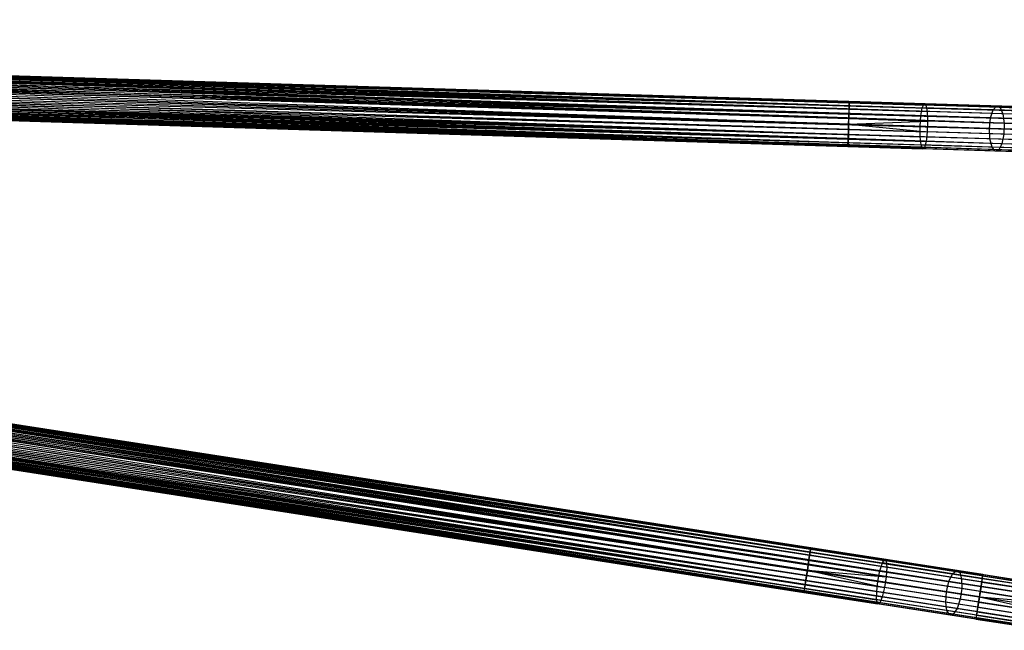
# Model space of a CAD drawing. Extents: x -189 to 189, y -189 to 189.
# Tile 250 of 256: x 124 to 168, y -27 to 0. Entities that reach past the tile are written whole.
import ezdxf

# ---------------------------------------------------------------- set-up
doc = ezdxf.new("R2010")
doc.units = 0
doc.header["$LTSCALE"] = 25.4
doc.layers.get('0').update_dxf_attribs({"linetype": 'CONTINUOUS'})

# ---------------------------------------------------------------- blocks, each defined once
blk = doc.blocks.new('NL2500012474_STL')
at = {"color": 0}
for p, q in [((359.749, -4.245, 177.855), (234.567, -0.388, 177.855)), ((359.749, -4.245, 177.855), (234.567, -0.388, 177.855)), ((234.567, -0.388, 177.145), (359.751, -4.187, 177.379)), ((234.567, -0.388, 177.145), (359.751, -4.187, 177.379)), ((359.751, -4.187, 177.379), (234.568, -0.33, 177.621)), ((359.751, -4.187, 177.379), (234.568, -0.33, 177.379)), ((359.749, -4.245, 177.855), (234.568, -0.33, 177.621)), ((359.749, -4.245, 177.855), (234.568, -0.33, 177.621)), ((359.751, -4.187, 177.379), (234.568, -0.33, 177.621)), ((359.751, -4.187, 177.379), (234.568, -0.33, 177.379)), ((359.727, -4.94, 178.471), (234.552, -0.858, 178.385)), ((359.727, -4.94, 178.471), (234.552, -0.858, 178.385)), ((359.734, -4.715, 176.615), (234.552, -0.858, 176.615)), ((234.552, -0.858, 176.615), (359.745, -4.357, 176.932)), ((234.552, -0.858, 176.615), (359.745, -4.357, 176.932)), ((359.734, -4.715, 176.615), (234.552, -0.858, 176.615)), ((359.727, -4.94, 178.471), (234.558, -0.659, 178.249)), ((359.727, -4.94, 178.471), (234.558, -0.659, 178.249)), ((359.741, -4.516, 178.249), (234.558, -0.659, 178.249)), ((359.741, -4.516, 178.249), (234.558, -0.659, 178.249)), ((234.558, -0.659, 176.751), (359.745, -4.357, 176.932)), ((234.558, -0.659, 176.751), (359.745, -4.357, 176.932)), ((359.741, -4.516, 178.249), (234.563, -0.5, 178.068)), ((359.741, -4.516, 178.249), (234.563, -0.5, 178.068)), ((359.749, -4.245, 177.855), (234.563, -0.5, 178.068)), ((359.749, -4.245, 177.855), (234.563, -0.5, 178.068)), ((234.563, -0.5, 176.932), (359.745, -4.357, 176.932)), ((234.563, -0.5, 176.932), (359.745, -4.357, 176.932)), ((234.563, -0.5, 176.932), (359.751, -4.187, 177.379)), ((234.563, -0.5, 176.932), (359.751, -4.187, 177.379)), ((359.727, -4.94, 178.471), (234.545, -1.083, 178.471)), ((359.727, -4.94, 178.471), (234.545, -1.083, 178.471)), ((234.545, -1.083, 176.529), (359.734, -4.715, 176.615)), ((234.545, -1.083, 176.529), (359.734, -4.715, 176.615)), ((253.749, -1.251, 26.751), (352.052, -4.279, 26.751)), ((253.749, -1.251, 26.751), (352.052, -4.279, 26.751)), ((253.749, -1.251, 28.249), (352.046, -4.478, 28.385)), ((253.749, -1.251, 28.249), (352.046, -4.478, 28.385)), ((253.754, -1.091, 26.932), (352.052, -4.279, 26.751)), ((253.754, -1.091, 26.932), (352.052, -4.279, 26.751)), ((253.754, -1.091, 26.932), (352.061, -4.008, 27.145)), ((253.754, -1.091, 26.932), (352.061, -4.008, 27.145)), ((253.754, -1.091, 28.068), (352.057, -4.12, 28.068)), ((253.754, -1.091, 28.068), (352.057, -4.12, 28.068)), ((253.754, -1.091, 28.068), (352.046, -4.478, 28.385)), ((253.754, -1.091, 28.068), (352.046, -4.478, 28.385)), ((253.758, -0.979, 27.145), (352.061, -4.008, 27.145)), ((253.758, -0.979, 27.145), (352.061, -4.008, 27.145)), ((253.758, -0.979, 27.145), (352.062, -3.95, 27.621)), ((253.758, -0.979, 27.145), (352.062, -3.95, 27.621)), ((253.758, -0.979, 27.855), (352.057, -4.12, 28.068)), ((253.758, -0.979, 27.855), (352.057, -4.12, 28.068)), ((253.759, -0.921, 27.379), (352.062, -3.95, 27.621)), ((253.759, -0.921, 27.379), (352.062, -3.95, 27.621)), ((253.759, -0.921, 27.621), (352.062, -3.95, 27.621)), ((253.759, -0.921, 27.621), (352.062, -3.95, 27.621)), ((253.759, -0.921, 27.621), (352.057, -4.12, 28.068)), ((253.759, -0.921, 27.621), (352.057, -4.12, 28.068)), ((359.7, -5.842, 178.249), (234.531, -1.561, 178.471)), ((359.7, -5.842, 178.249), (234.531, -1.561, 178.471)), ((359.713, -5.418, 178.471), (234.531, -1.561, 178.471)), ((359.713, -5.418, 178.471), (234.531, -1.561, 178.471)), ((234.531, -1.561, 176.529), (359.72, -5.179, 176.5)), ((234.531, -1.561, 176.529), (359.72, -5.179, 176.5)), ((359.72, -5.179, 178.5), (234.538, -1.322, 178.5)), ((359.72, -5.179, 178.5), (234.538, -1.322, 178.5)), ((234.538, -1.322, 176.5), (359.72, -5.179, 176.5)), ((234.538, -1.322, 176.5), (359.72, -5.179, 176.5)), ((234.538, -1.322, 176.5), (359.734, -4.715, 176.615)), ((234.538, -1.322, 176.5), (359.734, -4.715, 176.615)), ((253.736, -1.674, 26.529), (352.039, -4.703, 26.529)), ((253.736, -1.674, 26.529), (352.039, -4.703, 26.529)), ((253.736, -1.674, 28.471), (352.032, -4.942, 28.5)), ((253.736, -1.674, 28.471), (352.032, -4.942, 28.5)), ((253.743, -1.449, 26.615), (352.039, -4.703, 26.529)), ((253.743, -1.449, 26.615), (352.039, -4.703, 26.529)), ((253.743, -1.449, 26.615), (352.052, -4.279, 26.751)), ((253.743, -1.449, 26.615), (352.052, -4.279, 26.751)), ((253.743, -1.449, 28.385), (352.046, -4.478, 28.385)), ((253.743, -1.449, 28.385), (352.046, -4.478, 28.385)), ((253.743, -1.449, 28.385), (352.032, -4.942, 28.5)), ((253.743, -1.449, 28.385), (352.032, -4.942, 28.5)), ((359.706, -5.644, 176.615), (234.513, -2.145, 176.932)), ((359.706, -5.644, 176.615), (234.513, -2.145, 176.932)), ((359.695, -6.002, 176.932), (234.513, -2.145, 176.932)), ((359.695, -6.002, 176.932), (234.513, -2.145, 176.932)), ((359.691, -6.114, 177.855), (234.513, -2.145, 178.068)), ((359.691, -6.114, 177.855), (234.513, -2.145, 178.068)), ((359.706, -5.644, 176.615), (234.517, -1.985, 176.751)), ((359.706, -5.644, 176.615), (234.517, -1.985, 176.751)), ((359.691, -6.114, 177.855), (234.517, -1.985, 178.249)), ((359.691, -6.114, 177.855), (234.517, -1.985, 178.249)), ((359.7, -5.842, 178.249), (234.517, -1.985, 178.249)), ((359.7, -5.842, 178.249), (234.517, -1.985, 178.249)), ((359.706, -5.644, 176.615), (234.524, -1.787, 176.615)), ((234.524, -1.787, 176.615), (359.72, -5.179, 176.5)), ((359.706, -5.644, 176.615), (234.524, -1.787, 176.615)), ((359.7, -5.842, 178.249), (234.524, -1.787, 178.385)), ((359.7, -5.842, 178.249), (234.524, -1.787, 178.385)), ((234.524, -1.787, 176.615), (359.72, -5.179, 176.5)), ((253.721, -2.153, 28.471), (352.018, -5.407, 28.385)), ((253.721, -2.153, 28.471), (352.018, -5.407, 28.385)), ((253.721, -2.153, 26.529), (352.024, -5.181, 26.529)), ((253.721, -2.153, 26.529), (352.024, -5.181, 26.529)), ((352.032, -4.942, 28.5), (253.729, -1.914, 28.5)), ((253.729, -1.914, 28.5), (352.018, -5.407, 28.385)), ((253.729, -1.914, 28.5), (352.018, -5.407, 28.385)), ((253.729, -1.914, 26.5), (352.032, -4.942, 26.5)), ((253.729, -1.914, 26.5), (352.032, -4.942, 26.5)), ((352.032, -4.942, 28.5), (253.729, -1.914, 28.5)), ((359.69, -6.171, 177.379), (234.507, -2.315, 177.379)), ((359.69, -6.171, 177.379), (234.507, -2.315, 177.621)), ((359.695, -6.002, 176.932), (234.507, -2.315, 177.379)), ((359.695, -6.002, 176.932), (234.507, -2.315, 177.379)), ((359.69, -6.171, 177.379), (234.507, -2.315, 177.379)), ((359.69, -6.171, 177.379), (234.507, -2.315, 177.621)), ((359.695, -6.002, 176.932), (234.509, -2.257, 177.145)), ((359.695, -6.002, 176.932), (234.509, -2.257, 177.145)), ((359.69, -6.171, 177.379), (234.509, -2.257, 177.855)), ((359.69, -6.171, 177.379), (234.509, -2.257, 177.855)), ((359.691, -6.114, 177.855), (234.509, -2.257, 177.855)), ((359.691, -6.114, 177.855), (234.509, -2.257, 177.855)), ((253.708, -2.576, 28.249), (352.006, -5.765, 28.068)), ((253.708, -2.576, 28.249), (352.006, -5.765, 28.068)), ((253.708, -2.576, 26.751), (352.011, -5.605, 26.751)), ((253.708, -2.576, 26.751), (352.011, -5.605, 26.751)), ((253.714, -2.378, 28.385), (352.018, -5.407, 28.385)), ((253.714, -2.378, 28.385), (352.018, -5.407, 28.385)), ((253.714, -2.378, 28.385), (352.006, -5.765, 28.068)), ((253.714, -2.378, 28.385), (352.006, -5.765, 28.068)), ((253.714, -2.378, 26.615), (352.011, -5.605, 26.751)), ((253.714, -2.378, 26.615), (352.011, -5.605, 26.751)), ((253.714, -2.378, 26.615), (352.024, -5.181, 26.529)), ((253.714, -2.378, 26.615), (352.024, -5.181, 26.529)), ((253.698, -2.906, 27.621), (352.001, -5.934, 27.621)), ((253.698, -2.906, 27.621), (352.001, -5.934, 27.621)), ((253.698, -2.906, 27.621), (352.003, -5.877, 27.145)), ((253.698, -2.906, 27.621), (352.003, -5.877, 27.145)), ((253.698, -2.906, 27.379), (352.003, -5.877, 27.145)), ((253.698, -2.906, 27.379), (352.003, -5.877, 27.145)), ((253.7, -2.848, 27.855), (352.001, -5.934, 27.621)), ((253.7, -2.848, 27.855), (352.001, -5.934, 27.621)), ((253.7, -2.848, 27.145), (352.003, -5.877, 27.145)), ((253.7, -2.848, 27.145), (352.003, -5.877, 27.145)), ((253.703, -2.736, 28.068), (352.006, -5.765, 28.068)), ((253.703, -2.736, 28.068), (352.006, -5.765, 28.068)), ((253.703, -2.736, 28.068), (352.001, -5.934, 27.621)), ((253.703, -2.736, 28.068), (352.001, -5.934, 27.621)), ((253.703, -2.736, 26.932), (352.003, -5.877, 27.145)), ((253.703, -2.736, 26.932), (352.003, -5.877, 27.145)), ((253.703, -2.736, 26.932), (352.011, -5.605, 26.751)), ((253.703, -2.736, 26.932), (352.011, -5.605, 26.751)), ((352.039, -4.703, 26.529), (352.052, -4.279, 26.751)), ((352.039, -4.703, 26.529), (352.052, -4.279, 26.751)), ((352.057, -4.12, 28.068), (352.046, -4.478, 28.385)), ((352.057, -4.12, 28.068), (352.046, -4.478, 28.385)), ((352.052, -4.279, 26.751), (352.061, -4.008, 27.145)), ((352.052, -4.279, 26.751), (352.061, -4.008, 27.145)), ((352.052, -4.279, 26.751), (355.495, -4.385, 27.039)), ((352.052, -4.279, 26.751), (355.495, -4.385, 27.039)), ((352.062, -3.95, 27.621), (352.057, -4.12, 28.068)), ((352.062, -3.95, 27.621), (352.057, -4.12, 28.068)), ((352.057, -4.12, 28.068), (355.281, -4.219, 28.338)), ((352.057, -4.12, 28.068), (355.281, -4.219, 28.338)), ((352.061, -4.008, 27.145), (352.062, -3.95, 27.621)), ((352.061, -4.008, 27.145), (352.062, -3.95, 27.621)), ((352.061, -4.008, 27.145), (355.438, -4.112, 27.428)), ((352.061, -4.008, 27.145), (355.438, -4.112, 27.428)), ((352.062, -3.95, 27.621), (355.361, -4.052, 27.896)), ((352.062, -3.95, 27.621), (355.361, -4.052, 27.896)), ((355.218, -4.575, 28.651), (355.281, -4.219, 28.338)), ((355.218, -4.575, 28.651), (355.281, -4.219, 28.338)), ((355.281, -4.219, 28.338), (355.361, -4.052, 27.896)), ((355.281, -4.219, 28.338), (355.361, -4.052, 27.896)), ((358.416, -4.316, 29.139), (355.281, -4.219, 28.338)), ((358.416, -4.316, 29.139), (355.281, -4.219, 28.338)), ((355.361, -4.052, 27.896), (355.438, -4.112, 27.428)), ((358.568, -4.15, 28.716), (355.361, -4.052, 27.896)), ((358.568, -4.15, 28.716), (355.361, -4.052, 27.896)), ((355.361, -4.052, 27.896), (355.438, -4.112, 27.428)), ((355.438, -4.112, 27.428), (355.495, -4.385, 27.039)), ((358.722, -4.213, 28.267), (355.438, -4.112, 27.428)), ((358.722, -4.213, 28.267), (355.438, -4.112, 27.428)), ((355.438, -4.112, 27.428), (355.495, -4.385, 27.039)), ((358.301, -4.67, 29.439), (358.416, -4.316, 29.139)), ((358.301, -4.67, 29.439), (358.416, -4.316, 29.139)), ((358.416, -4.316, 29.139), (358.568, -4.15, 28.716)), ((358.416, -4.316, 29.139), (358.568, -4.15, 28.716)), ((361.374, -4.407, 30.45), (358.416, -4.316, 29.139)), ((361.374, -4.407, 30.45), (358.416, -4.316, 29.139)), ((358.568, -4.15, 28.716), (358.722, -4.213, 28.267)), ((361.594, -4.244, 30.057), (358.568, -4.15, 28.716)), ((361.594, -4.244, 30.057), (358.568, -4.15, 28.716)), ((358.568, -4.15, 28.716), (358.722, -4.213, 28.267)), ((358.722, -4.213, 28.267), (358.842, -4.489, 27.895)), ((361.82, -4.308, 29.64), (358.722, -4.213, 28.267)), ((361.82, -4.308, 29.64), (358.722, -4.213, 28.267)), ((358.722, -4.213, 28.267), (358.842, -4.489, 27.895)), ((352.046, -4.478, 28.385), (352.032, -4.942, 28.5)), ((352.046, -4.478, 28.385), (352.032, -4.942, 28.5)), ((352.032, -4.942, 26.5), (352.039, -4.703, 26.529)), ((352.032, -4.942, 26.5), (352.039, -4.703, 26.529)), ((352.039, -4.703, 26.529), (355.519, -4.81, 26.82)), ((352.039, -4.703, 26.529), (355.519, -4.81, 26.82)), ((352.046, -4.478, 28.385), (355.218, -4.575, 28.651)), ((352.046, -4.478, 28.385), (355.218, -4.575, 28.651)), ((355.184, -5.039, 28.764), (355.218, -4.575, 28.651)), ((355.184, -5.039, 28.764), (355.218, -4.575, 28.651)), ((358.301, -4.67, 29.439), (355.218, -4.575, 28.651)), ((358.301, -4.67, 29.439), (355.218, -4.575, 28.651)), ((355.495, -4.385, 27.039), (355.519, -4.81, 26.82)), ((358.842, -4.489, 27.895), (355.495, -4.385, 27.039)), ((358.842, -4.489, 27.895), (355.495, -4.385, 27.039)), ((355.495, -4.385, 27.039), (355.519, -4.81, 26.82)), ((358.249, -5.134, 29.547), (358.301, -4.67, 29.439)), ((358.249, -5.134, 29.547), (358.301, -4.67, 29.439)), ((361.211, -4.76, 30.728), (358.301, -4.67, 29.439)), ((361.211, -4.76, 30.728), (358.301, -4.67, 29.439)), ((358.842, -4.489, 27.895), (358.902, -4.914, 27.685)), ((362.001, -4.586, 29.295), (358.842, -4.489, 27.895)), ((362.001, -4.586, 29.295), (358.842, -4.489, 27.895)), ((358.842, -4.489, 27.895), (358.902, -4.914, 27.685)), ((352.011, -5.605, 26.751), (352.024, -5.181, 26.529)), ((352.011, -5.605, 26.751), (352.024, -5.181, 26.529)), ((352.032, -4.942, 28.5), (352.018, -5.407, 28.385)), ((352.032, -4.942, 28.5), (352.018, -5.407, 28.385)), ((352.024, -5.181, 26.529), (352.032, -4.942, 26.5)), ((352.024, -5.181, 26.529), (352.032, -4.942, 26.5)), ((352.024, -5.181, 26.529), (355.504, -5.289, 26.82)), ((352.024, -5.181, 26.529), (355.504, -5.289, 26.82)), ((352.032, -4.942, 26.5), (355.519, -4.81, 26.82)), ((352.032, -4.942, 26.5), (355.519, -4.81, 26.82)), ((352.032, -4.942, 26.5), (355.504, -5.289, 26.82)), ((352.032, -4.942, 26.5), (355.504, -5.289, 26.82)), ((352.032, -4.942, 28.5), (355.184, -5.039, 28.764)), ((352.032, -4.942, 28.5), (355.184, -5.039, 28.764)), ((355.189, -5.504, 28.651), (355.184, -5.039, 28.764)), ((355.184, -5.039, 28.764), (358.249, -5.134, 29.547)), ((355.184, -5.039, 28.764), (358.249, -5.134, 29.547)), ((355.189, -5.504, 28.651), (355.184, -5.039, 28.764)), ((355.519, -4.81, 26.82), (355.504, -5.289, 26.82)), ((355.519, -4.81, 26.82), (355.504, -5.289, 26.82)), ((358.902, -4.914, 27.685), (355.519, -4.81, 26.82)), ((358.902, -4.914, 27.685), (355.519, -4.81, 26.82)), ((358.273, -5.599, 29.439), (358.249, -5.134, 29.547)), ((358.249, -5.134, 29.547), (361.142, -5.223, 30.829)), ((358.249, -5.134, 29.547), (361.142, -5.223, 30.829)), ((358.273, -5.599, 29.439), (358.249, -5.134, 29.547)), ((358.902, -4.914, 27.685), (358.887, -5.393, 27.685)), ((358.902, -4.914, 27.685), (358.887, -5.393, 27.685)), ((362.094, -5.013, 29.1), (358.902, -4.914, 27.685)), ((362.094, -5.013, 29.1), (358.902, -4.914, 27.685)), ((357.96, -24.854, 177.379), (234.201, -5.643, 177.621)), ((357.96, -24.854, 177.379), (234.201, -5.643, 177.379)), ((357.951, -24.911, 177.855), (234.201, -5.643, 177.621)), ((357.951, -24.911, 177.855), (234.201, -5.643, 177.621)), ((357.96, -24.854, 177.379), (234.201, -5.643, 177.621)), ((357.96, -24.854, 177.379), (234.201, -5.643, 177.379)), ((352.003, -5.877, 27.145), (352.011, -5.605, 26.751)), ((352.003, -5.877, 27.145), (352.011, -5.605, 26.751)), ((352.018, -5.407, 28.385), (352.006, -5.765, 28.068)), ((352.018, -5.407, 28.385), (352.006, -5.765, 28.068)), ((352.011, -5.605, 26.751), (355.454, -5.711, 27.039)), ((352.011, -5.605, 26.751), (355.454, -5.711, 27.039)), ((352.018, -5.407, 28.385), (355.189, -5.504, 28.651)), ((352.018, -5.407, 28.385), (355.189, -5.504, 28.651)), ((355.231, -5.864, 28.338), (355.189, -5.504, 28.651)), ((358.273, -5.599, 29.439), (355.189, -5.504, 28.651)), ((355.231, -5.864, 28.338), (355.189, -5.504, 28.651)), ((358.273, -5.599, 29.439), (355.189, -5.504, 28.651)), ((355.504, -5.289, 26.82), (355.454, -5.711, 27.039)), ((355.504, -5.289, 26.82), (355.454, -5.711, 27.039)), ((358.887, -5.393, 27.685), (355.504, -5.289, 26.82)), ((358.887, -5.393, 27.685), (355.504, -5.289, 26.82)), ((358.366, -5.961, 29.139), (358.273, -5.599, 29.439)), ((361.183, -5.689, 30.728), (358.273, -5.599, 29.439)), ((358.366, -5.961, 29.139), (358.273, -5.599, 29.439)), ((361.183, -5.689, 30.728), (358.273, -5.599, 29.439)), ((358.887, -5.393, 27.685), (358.801, -5.814, 27.895)), ((358.887, -5.393, 27.685), (358.801, -5.814, 27.895)), ((362.08, -5.491, 29.1), (358.887, -5.393, 27.685)), ((362.08, -5.491, 29.1), (358.887, -5.393, 27.685)), ((357.845, -25.598, 178.471), (234.15, -5.968, 178.249)), ((357.845, -25.598, 178.471), (234.15, -5.968, 178.249)), ((357.91, -25.179, 178.249), (234.15, -5.968, 178.249)), ((357.91, -25.179, 178.249), (234.15, -5.968, 178.249)), ((234.15, -5.968, 176.751), (357.934, -25.021, 176.932)), ((234.15, -5.968, 176.751), (357.934, -25.021, 176.932)), ((357.91, -25.179, 178.249), (234.175, -5.81, 178.068)), ((357.91, -25.179, 178.249), (234.175, -5.81, 178.068)), ((357.951, -24.911, 177.855), (234.175, -5.81, 178.068)), ((357.951, -24.911, 177.855), (234.175, -5.81, 178.068)), ((234.175, -5.81, 176.932), (357.934, -25.021, 176.932)), ((234.175, -5.81, 176.932), (357.934, -25.021, 176.932)), ((234.175, -5.81, 176.932), (357.96, -24.854, 177.379)), ((234.175, -5.81, 176.932), (357.96, -24.854, 177.379)), ((357.951, -24.911, 177.855), (234.192, -5.7, 177.855)), ((357.951, -24.911, 177.855), (234.192, -5.7, 177.855)), ((234.192, -5.7, 177.145), (357.96, -24.854, 177.379)), ((234.192, -5.7, 177.145), (357.96, -24.854, 177.379)), ((352.006, -5.765, 28.068), (352.001, -5.934, 27.621)), ((352.006, -5.765, 28.068), (352.001, -5.934, 27.621)), ((352.001, -5.934, 27.621), (352.003, -5.877, 27.145)), ((352.001, -5.934, 27.621), (352.003, -5.877, 27.145)), ((352.001, -5.934, 27.621), (355.3, -6.036, 27.896)), ((352.001, -5.934, 27.621), (355.3, -6.036, 27.896)), ((352.003, -5.877, 27.145), (355.38, -5.981, 27.428)), ((352.003, -5.877, 27.145), (355.38, -5.981, 27.428)), ((352.006, -5.765, 28.068), (355.231, -5.864, 28.338)), ((352.006, -5.765, 28.068), (355.231, -5.864, 28.338)), ((355.3, -6.036, 27.896), (355.231, -5.864, 28.338)), ((358.366, -5.961, 29.139), (355.231, -5.864, 28.338)), ((355.3, -6.036, 27.896), (355.231, -5.864, 28.338)), ((358.366, -5.961, 29.139), (355.231, -5.864, 28.338)), ((355.38, -5.981, 27.428), (355.3, -6.036, 27.896)), ((355.38, -5.981, 27.428), (355.3, -6.036, 27.896)), ((358.507, -6.135, 28.716), (355.3, -6.036, 27.896)), ((358.507, -6.135, 28.716), (355.3, -6.036, 27.896)), ((355.454, -5.711, 27.039), (355.38, -5.981, 27.428)), ((355.454, -5.711, 27.039), (355.38, -5.981, 27.428)), ((358.664, -6.082, 28.267), (355.38, -5.981, 27.428)), ((358.664, -6.082, 28.267), (355.38, -5.981, 27.428)), ((358.801, -5.814, 27.895), (355.454, -5.711, 27.039)), ((358.801, -5.814, 27.895), (355.454, -5.711, 27.039)), ((358.507, -6.135, 28.716), (358.366, -5.961, 29.139)), ((361.324, -6.052, 30.45), (358.366, -5.961, 29.139)), ((358.507, -6.135, 28.716), (358.366, -5.961, 29.139)), ((361.324, -6.052, 30.45), (358.366, -5.961, 29.139)), ((358.664, -6.082, 28.267), (358.507, -6.135, 28.716)), ((358.664, -6.082, 28.267), (358.507, -6.135, 28.716)), ((358.801, -5.814, 27.895), (358.664, -6.082, 28.267)), ((358.801, -5.814, 27.895), (358.664, -6.082, 28.267)), ((361.763, -6.177, 29.64), (358.664, -6.082, 28.267)), ((361.763, -6.177, 29.64), (358.664, -6.082, 28.267)), ((361.96, -5.912, 29.295), (358.801, -5.814, 27.895)), ((361.96, -5.912, 29.295), (358.801, -5.814, 27.895)), ((357.845, -25.598, 178.471), (234.085, -6.387, 178.471)), ((357.845, -25.598, 178.471), (234.085, -6.387, 178.471)), ((234.085, -6.387, 176.529), (357.879, -25.375, 176.615)), ((234.085, -6.387, 176.529), (357.879, -25.375, 176.615)), ((357.845, -25.598, 178.471), (234.12, -6.164, 178.385)), ((357.845, -25.598, 178.471), (234.12, -6.164, 178.385)), ((357.879, -25.375, 176.615), (234.12, -6.164, 176.615)), ((234.12, -6.164, 176.615), (357.934, -25.021, 176.932)), ((234.12, -6.164, 176.615), (357.934, -25.021, 176.932)), ((357.879, -25.375, 176.615), (234.12, -6.164, 176.615)), ((361.533, -6.228, 30.057), (358.507, -6.135, 28.716)), ((361.533, -6.228, 30.057), (358.507, -6.135, 28.716)), ((357.706, -26.49, 178.249), (234.012, -6.86, 178.471)), ((357.706, -26.49, 178.249), (234.012, -6.86, 178.471)), ((357.771, -26.071, 178.471), (234.012, -6.86, 178.471)), ((357.771, -26.071, 178.471), (234.012, -6.86, 178.471)), ((234.012, -6.86, 176.529), (357.808, -25.835, 176.5)), ((234.012, -6.86, 176.529), (357.808, -25.835, 176.5)), ((357.808, -25.835, 178.5), (234.049, -6.624, 178.5)), ((357.808, -25.835, 178.5), (234.049, -6.624, 178.5)), ((234.049, -6.624, 176.5), (357.808, -25.835, 176.5)), ((234.049, -6.624, 176.5), (357.808, -25.835, 176.5)), ((234.049, -6.624, 176.5), (357.879, -25.375, 176.615)), ((234.049, -6.624, 176.5), (357.879, -25.375, 176.615)), ((357.737, -26.294, 176.615), (233.947, -7.279, 176.751)), ((357.737, -26.294, 176.615), (233.947, -7.279, 176.751)), ((357.665, -26.759, 177.855), (233.947, -7.279, 178.249)), ((357.665, -26.759, 177.855), (233.947, -7.279, 178.249)), ((357.706, -26.49, 178.249), (233.947, -7.279, 178.249)), ((357.706, -26.49, 178.249), (233.947, -7.279, 178.249)), ((357.737, -26.294, 176.615), (233.977, -7.083, 176.615)), ((233.977, -7.083, 176.615), (357.808, -25.835, 176.5)), ((357.737, -26.294, 176.615), (233.977, -7.083, 176.615)), ((357.706, -26.49, 178.249), (233.977, -7.083, 178.385)), ((357.706, -26.49, 178.249), (233.977, -7.083, 178.385)), ((233.977, -7.083, 176.615), (357.808, -25.835, 176.5)), ((357.656, -26.816, 177.379), (233.896, -7.605, 177.379)), ((357.656, -26.816, 177.379), (233.896, -7.605, 177.621)), ((357.682, -26.648, 176.932), (233.896, -7.605, 177.379)), ((357.682, -26.648, 176.932), (233.896, -7.605, 177.379)), ((357.656, -26.816, 177.379), (233.896, -7.605, 177.379)), ((357.656, -26.816, 177.379), (233.896, -7.605, 177.621)), ((357.682, -26.648, 176.932), (233.905, -7.548, 177.145)), ((357.682, -26.648, 176.932), (233.905, -7.548, 177.145)), ((357.656, -26.816, 177.379), (233.905, -7.548, 177.855)), ((357.656, -26.816, 177.379), (233.905, -7.548, 177.855)), ((357.665, -26.759, 177.855), (233.905, -7.548, 177.855)), ((357.665, -26.759, 177.855), (233.905, -7.548, 177.855)), ((357.737, -26.294, 176.615), (233.922, -7.437, 176.932)), ((357.737, -26.294, 176.615), (233.922, -7.437, 176.932)), ((357.682, -26.648, 176.932), (233.922, -7.437, 176.932)), ((357.682, -26.648, 176.932), (233.922, -7.437, 176.932)), ((357.665, -26.759, 177.855), (233.922, -7.437, 178.068)), ((357.665, -26.759, 177.855), (233.922, -7.437, 178.068)), ((253.165, -8.645, 27.145), (350.351, -23.731, 27.145)), ((253.165, -8.645, 27.145), (350.351, -23.731, 27.145)), ((253.165, -8.645, 27.145), (350.359, -23.674, 27.621)), ((253.165, -8.645, 27.145), (350.359, -23.674, 27.621)), ((253.165, -8.645, 27.855), (350.333, -23.842, 28.068)), ((253.165, -8.645, 27.855), (350.333, -23.842, 28.068)), ((253.174, -8.588, 27.379), (350.359, -23.674, 27.621)), ((253.174, -8.588, 27.379), (350.359, -23.674, 27.621)), ((253.174, -8.588, 27.621), (350.359, -23.674, 27.621)), ((253.174, -8.588, 27.621), (350.359, -23.674, 27.621)), ((253.174, -8.588, 27.621), (350.333, -23.842, 28.068)), ((253.174, -8.588, 27.621), (350.333, -23.842, 28.068)), ((253.093, -9.11, 26.615), (350.244, -24.418, 26.529)), ((253.093, -9.11, 26.615), (350.244, -24.418, 26.529)), ((253.093, -9.11, 26.615), (350.309, -24, 26.751)), ((253.093, -9.11, 26.615), (350.309, -24, 26.751)), ((253.093, -9.11, 28.385), (350.278, -24.196, 28.385)), ((253.093, -9.11, 28.385), (350.278, -24.196, 28.385)), ((253.093, -9.11, 28.385), (350.207, -24.655, 28.5)), ((253.093, -9.11, 28.385), (350.207, -24.655, 28.5)), ((253.123, -8.913, 26.751), (350.309, -24, 26.751)), ((253.123, -8.913, 26.751), (350.309, -24, 26.751)), ((253.123, -8.913, 28.249), (350.278, -24.196, 28.385)), ((253.123, -8.913, 28.249), (350.278, -24.196, 28.385)), ((253.148, -8.756, 26.932), (350.309, -24, 26.751)), ((253.148, -8.756, 26.932), (350.309, -24, 26.751)), ((253.148, -8.756, 26.932), (350.351, -23.731, 27.145)), ((253.148, -8.756, 26.932), (350.351, -23.731, 27.145)), ((253.148, -8.756, 28.068), (350.333, -23.842, 28.068)), ((253.148, -8.756, 28.068), (350.333, -23.842, 28.068)), ((253.148, -8.756, 28.068), (350.278, -24.196, 28.385)), ((253.148, -8.756, 28.068), (350.278, -24.196, 28.385)), ((253.058, -9.332, 26.529), (350.244, -24.418, 26.529)), ((253.058, -9.332, 26.529), (350.244, -24.418, 26.529)), ((253.058, -9.332, 28.471), (350.207, -24.655, 28.5)), ((253.058, -9.332, 28.471), (350.207, -24.655, 28.5)), ((252.985, -9.805, 28.471), (350.136, -25.114, 28.385)), ((252.985, -9.805, 28.471), (350.136, -25.114, 28.385)), ((252.985, -9.805, 26.529), (350.17, -24.891, 26.529)), ((252.985, -9.805, 26.529), (350.17, -24.891, 26.529)), ((350.207, -24.655, 28.5), (253.021, -9.569, 28.5)), ((253.021, -9.569, 28.5), (350.136, -25.114, 28.385)), ((253.021, -9.569, 28.5), (350.136, -25.114, 28.385)), ((253.021, -9.569, 26.5), (350.207, -24.655, 26.5)), ((253.021, -9.569, 26.5), (350.207, -24.655, 26.5)), ((350.207, -24.655, 28.5), (253.021, -9.569, 28.5)), ((252.895, -10.382, 28.068), (350.081, -25.468, 28.068)), ((252.895, -10.382, 28.068), (350.081, -25.468, 28.068)), ((252.895, -10.382, 28.068), (350.055, -25.636, 27.621)), ((252.895, -10.382, 28.068), (350.055, -25.636, 27.621)), ((252.895, -10.382, 26.932), (350.064, -25.579, 27.145)), ((252.895, -10.382, 26.932), (350.064, -25.579, 27.145)), ((252.895, -10.382, 26.932), (350.105, -25.31, 26.751)), ((252.895, -10.382, 26.932), (350.105, -25.31, 26.751)), ((252.92, -10.224, 28.249), (350.081, -25.468, 28.068)), ((252.92, -10.224, 28.249), (350.081, -25.468, 28.068)), ((252.92, -10.224, 26.751), (350.105, -25.31, 26.751)), ((252.92, -10.224, 26.751), (350.105, -25.31, 26.751)), ((252.95, -10.028, 28.385), (350.136, -25.114, 28.385)), ((252.95, -10.028, 28.385), (350.136, -25.114, 28.385)), ((252.95, -10.028, 28.385), (350.081, -25.468, 28.068)), ((252.95, -10.028, 28.385), (350.081, -25.468, 28.068)), ((252.95, -10.028, 26.615), (350.105, -25.31, 26.751)), ((252.95, -10.028, 26.615), (350.105, -25.31, 26.751)), ((252.95, -10.028, 26.615), (350.17, -24.891, 26.529)), ((252.95, -10.028, 26.615), (350.17, -24.891, 26.529)), ((252.869, -10.55, 27.621), (350.055, -25.636, 27.621)), ((252.869, -10.55, 27.621), (350.055, -25.636, 27.621)), ((252.869, -10.55, 27.621), (350.064, -25.579, 27.145)), ((252.869, -10.55, 27.621), (350.064, -25.579, 27.145)), ((252.869, -10.55, 27.379), (350.064, -25.579, 27.145)), ((252.869, -10.55, 27.379), (350.064, -25.579, 27.145)), ((252.878, -10.493, 27.855), (350.055, -25.636, 27.621)), ((252.878, -10.493, 27.855), (350.055, -25.636, 27.621)), ((252.878, -10.493, 27.145), (350.064, -25.579, 27.145)), ((252.878, -10.493, 27.145), (350.064, -25.579, 27.145)), ((350.333, -23.842, 28.068), (350.278, -24.196, 28.385)), ((350.333, -23.842, 28.068), (350.278, -24.196, 28.385)), ((350.309, -24, 26.751), (350.351, -23.731, 27.145)), ((350.309, -24, 26.751), (350.351, -23.731, 27.145)), ((350.359, -23.674, 27.621), (350.333, -23.842, 28.068)), ((350.359, -23.674, 27.621), (350.333, -23.842, 28.068)), ((350.333, -23.842, 28.068), (353.521, -24.336, 28.338)), ((350.333, -23.842, 28.068), (353.521, -24.336, 28.338)), ((350.351, -23.731, 27.145), (350.359, -23.674, 27.621)), ((350.351, -23.731, 27.145), (350.359, -23.674, 27.621)), ((350.351, -23.731, 27.145), (353.689, -24.249, 27.428)), ((350.351, -23.731, 27.145), (353.689, -24.249, 27.428)), ((350.359, -23.674, 27.621), (353.62, -24.18, 27.896)), ((350.359, -23.674, 27.621), (353.62, -24.18, 27.896)), ((350.278, -24.196, 28.385), (350.207, -24.655, 28.5)), ((350.278, -24.196, 28.385), (350.207, -24.655, 28.5)), ((350.244, -24.418, 26.529), (350.309, -24, 26.751)), ((350.244, -24.418, 26.529), (350.309, -24, 26.751)), ((350.278, -24.196, 28.385), (353.414, -24.682, 28.651)), ((350.278, -24.196, 28.385), (353.414, -24.682, 28.651)), ((350.309, -24, 26.751), (353.712, -24.528, 27.039)), ((350.309, -24, 26.751), (353.712, -24.528, 27.039)), ((353.414, -24.682, 28.651), (353.521, -24.336, 28.338)), ((353.414, -24.682, 28.651), (353.521, -24.336, 28.338)), ((353.521, -24.336, 28.338), (353.62, -24.18, 27.896)), ((353.521, -24.336, 28.338), (353.62, -24.18, 27.896)), ((356.62, -24.817, 29.139), (353.521, -24.336, 28.338)), ((356.62, -24.817, 29.139), (353.521, -24.336, 28.338)), ((353.62, -24.18, 27.896), (353.689, -24.249, 27.428)), ((356.791, -24.672, 28.716), (353.62, -24.18, 27.896)), ((356.791, -24.672, 28.716), (353.62, -24.18, 27.896)), ((353.62, -24.18, 27.896), (353.689, -24.249, 27.428)), ((353.689, -24.249, 27.428), (353.712, -24.528, 27.039)), ((356.936, -24.753, 28.267), (353.689, -24.249, 27.428)), ((356.936, -24.753, 28.267), (353.689, -24.249, 27.428)), ((353.689, -24.249, 27.428), (353.712, -24.528, 27.039)), ((350.207, -24.655, 28.5), (350.136, -25.114, 28.385)), ((350.207, -24.655, 28.5), (350.136, -25.114, 28.385)), ((350.17, -24.891, 26.529), (350.207, -24.655, 26.5)), ((350.17, -24.891, 26.529), (350.207, -24.655, 26.5)), ((350.207, -24.655, 26.5), (350.244, -24.418, 26.529)), ((350.207, -24.655, 26.5), (350.244, -24.418, 26.529)), ((350.207, -24.655, 26.5), (353.61, -25.425, 26.82)), ((350.207, -24.655, 26.5), (353.61, -25.425, 26.82)), ((350.207, -24.655, 26.5), (353.684, -24.952, 26.82)), ((350.207, -24.655, 26.5), (353.684, -24.952, 26.82)), ((350.207, -24.655, 28.5), (353.324, -25.139, 28.764)), ((350.207, -24.655, 28.5), (353.324, -25.139, 28.764)), ((350.244, -24.418, 26.529), (353.684, -24.952, 26.82)), ((350.244, -24.418, 26.529), (353.684, -24.952, 26.82)), ((353.324, -25.139, 28.764), (353.414, -24.682, 28.651)), ((353.324, -25.139, 28.764), (353.414, -24.682, 28.651)), ((356.462, -25.155, 29.439), (353.414, -24.682, 28.651)), ((356.462, -25.155, 29.439), (353.414, -24.682, 28.651)), ((353.712, -24.528, 27.039), (353.684, -24.952, 26.82)), ((353.712, -24.528, 27.039), (353.684, -24.952, 26.82)), ((357.021, -25.042, 27.895), (353.712, -24.528, 27.039)), ((357.021, -25.042, 27.895), (353.712, -24.528, 27.039)), ((356.62, -24.817, 29.139), (356.791, -24.672, 28.716)), ((356.62, -24.817, 29.139), (356.791, -24.672, 28.716)), ((356.791, -24.672, 28.716), (356.936, -24.753, 28.267)), ((359.783, -25.137, 30.057), (356.791, -24.672, 28.716)), ((359.783, -25.137, 30.057), (356.791, -24.672, 28.716)), ((356.791, -24.672, 28.716), (356.936, -24.753, 28.267)), ((356.936, -24.753, 28.267), (357.021, -25.042, 27.895)), ((359.999, -25.229, 29.64), (356.936, -24.753, 28.267)), ((359.999, -25.229, 29.64), (356.936, -24.753, 28.267)), ((356.936, -24.753, 28.267), (357.021, -25.042, 27.895)), ((350.136, -25.114, 28.385), (350.081, -25.468, 28.068)), ((350.136, -25.114, 28.385), (350.081, -25.468, 28.068)), ((350.105, -25.31, 26.751), (350.17, -24.891, 26.529)), ((350.105, -25.31, 26.751), (350.17, -24.891, 26.529)), ((350.136, -25.114, 28.385), (353.271, -25.601, 28.651)), ((350.136, -25.114, 28.385), (353.271, -25.601, 28.651)), ((350.17, -24.891, 26.529), (353.61, -25.425, 26.82)), ((350.17, -24.891, 26.529), (353.61, -25.425, 26.82)), ((353.271, -25.601, 28.651), (353.324, -25.139, 28.764)), ((353.271, -25.601, 28.651), (353.324, -25.139, 28.764)), ((353.324, -25.139, 28.764), (356.354, -25.609, 29.547)), ((353.324, -25.139, 28.764), (356.354, -25.609, 29.547)), ((353.684, -24.952, 26.82), (353.61, -25.425, 26.82)), ((353.684, -24.952, 26.82), (353.61, -25.425, 26.82)), ((357.028, -25.471, 27.685), (353.684, -24.952, 26.82)), ((357.028, -25.471, 27.685), (353.684, -24.952, 26.82)), ((356.354, -25.609, 29.547), (356.462, -25.155, 29.439)), ((356.354, -25.609, 29.547), (356.462, -25.155, 29.439)), ((356.462, -25.155, 29.439), (356.62, -24.817, 29.139)), ((356.462, -25.155, 29.439), (356.62, -24.817, 29.139)), ((359.339, -25.602, 30.728), (356.462, -25.155, 29.439)), ((359.339, -25.602, 30.728), (356.462, -25.155, 29.439)), ((359.545, -25.271, 30.45), (356.62, -24.817, 29.139)), ((359.545, -25.271, 30.45), (356.62, -24.817, 29.139)), ((357.021, -25.042, 27.895), (357.028, -25.471, 27.685)), ((360.144, -25.526, 29.295), (357.021, -25.042, 27.895)), ((360.144, -25.526, 29.295), (357.021, -25.042, 27.895)), ((357.021, -25.042, 27.895), (357.028, -25.471, 27.685)), ((357.845, -25.598, 178.471), (357.91, -25.179, 178.249)), ((357.845, -25.598, 178.471), (357.91, -25.179, 178.249)), ((357.934, -25.021, 176.932), (357.879, -25.375, 176.615)), ((357.934, -25.021, 176.932), (357.879, -25.375, 176.615)), ((357.91, -25.179, 178.249), (357.951, -24.911, 177.855)), ((357.91, -25.179, 178.249), (357.951, -24.911, 177.855)), ((357.91, -25.179, 178.249), (361.258, -25.699, 177.97)), ((357.91, -25.179, 178.249), (361.258, -25.699, 177.97)), ((357.96, -24.854, 177.379), (357.934, -25.021, 176.932)), ((357.96, -24.854, 177.379), (357.934, -25.021, 176.932)), ((357.934, -25.021, 176.932), (361.07, -25.508, 176.671)), ((357.934, -25.021, 176.932), (361.07, -25.508, 176.671)), ((357.951, -24.911, 177.855), (357.96, -24.854, 177.379)), ((357.951, -24.911, 177.855), (357.96, -24.854, 177.379)), ((357.951, -24.911, 177.855), (361.237, -25.421, 177.581)), ((357.951, -24.911, 177.855), (361.237, -25.421, 177.581)), ((357.96, -24.854, 177.379), (361.169, -25.352, 177.113)), ((357.96, -24.854, 177.379), (361.169, -25.352, 177.113)), ((350.081, -25.468, 28.068), (350.055, -25.636, 27.621)), ((350.081, -25.468, 28.068), (350.055, -25.636, 27.621)), ((350.055, -25.636, 27.621), (350.064, -25.579, 27.145)), ((350.055, -25.636, 27.621), (350.064, -25.579, 27.145)), ((350.055, -25.636, 27.621), (353.316, -26.142, 27.896)), ((350.055, -25.636, 27.621), (353.316, -26.142, 27.896)), ((350.064, -25.579, 27.145), (350.105, -25.31, 26.751)), ((350.064, -25.579, 27.145), (350.105, -25.31, 26.751)), ((350.064, -25.579, 27.145), (353.403, -26.097, 27.428)), ((350.064, -25.579, 27.145), (353.403, -26.097, 27.428)), ((350.081, -25.468, 28.068), (353.268, -25.963, 28.338)), ((350.081, -25.468, 28.068), (353.268, -25.963, 28.338)), ((350.105, -25.31, 26.751), (353.509, -25.838, 27.039)), ((350.105, -25.31, 26.751), (353.509, -25.838, 27.039)), ((353.268, -25.963, 28.338), (353.271, -25.601, 28.651)), ((353.268, -25.963, 28.338), (353.271, -25.601, 28.651)), ((356.32, -26.074, 29.439), (353.271, -25.601, 28.651)), ((356.32, -26.074, 29.439), (353.271, -25.601, 28.651)), ((353.61, -25.425, 26.82), (353.509, -25.838, 27.039)), ((353.61, -25.425, 26.82), (353.509, -25.838, 27.039)), ((356.955, -25.944, 27.685), (353.61, -25.425, 26.82)), ((356.955, -25.944, 27.685), (353.61, -25.425, 26.82)), ((356.32, -26.074, 29.439), (356.354, -25.609, 29.547)), ((356.32, -26.074, 29.439), (356.354, -25.609, 29.547)), ((356.354, -25.609, 29.547), (359.214, -26.053, 30.829)), ((356.354, -25.609, 29.547), (359.214, -26.053, 30.829)), ((357.028, -25.471, 27.685), (356.955, -25.944, 27.685)), ((357.028, -25.471, 27.685), (356.955, -25.944, 27.685)), ((360.185, -25.961, 29.1), (357.028, -25.471, 27.685)), ((360.185, -25.961, 29.1), (357.028, -25.471, 27.685)), ((357.879, -25.375, 176.615), (357.808, -25.835, 176.5)), ((357.879, -25.375, 176.615), (357.808, -25.835, 176.5)), ((357.808, -25.835, 178.5), (357.845, -25.598, 178.471)), ((357.808, -25.835, 178.5), (357.845, -25.598, 178.471)), ((357.845, -25.598, 178.471), (361.229, -26.124, 178.189)), ((357.845, -25.598, 178.471), (361.229, -26.124, 178.189)), ((357.879, -25.375, 176.615), (360.964, -25.854, 176.358)), ((357.879, -25.375, 176.615), (360.964, -25.854, 176.358)), ((353.316, -26.142, 27.896), (353.268, -25.963, 28.338)), ((356.368, -26.444, 29.139), (353.268, -25.963, 28.338)), ((353.316, -26.142, 27.896), (353.268, -25.963, 28.338)), ((356.368, -26.444, 29.139), (353.268, -25.963, 28.338)), ((353.509, -25.838, 27.039), (353.403, -26.097, 27.428)), ((353.509, -25.838, 27.039), (353.403, -26.097, 27.428)), ((356.818, -26.352, 27.895), (353.509, -25.838, 27.039)), ((356.818, -26.352, 27.895), (353.509, -25.838, 27.039)), ((356.368, -26.444, 29.139), (356.32, -26.074, 29.439)), ((359.197, -26.521, 30.728), (356.32, -26.074, 29.439)), ((356.368, -26.444, 29.139), (356.32, -26.074, 29.439)), ((359.197, -26.521, 30.728), (356.32, -26.074, 29.439)), ((356.955, -25.944, 27.685), (356.818, -26.352, 27.895)), ((356.955, -25.944, 27.685), (356.818, -26.352, 27.895)), ((360.111, -26.434, 29.1), (356.955, -25.944, 27.685)), ((360.111, -26.434, 29.1), (356.955, -25.944, 27.685)), ((357.706, -26.49, 178.249), (357.771, -26.071, 178.471)), ((357.706, -26.49, 178.249), (357.771, -26.071, 178.471)), ((357.808, -25.835, 176.5), (357.737, -26.294, 176.615)), ((357.808, -25.835, 176.5), (357.737, -26.294, 176.615)), ((357.771, -26.071, 178.471), (357.808, -25.835, 178.5)), ((357.771, -26.071, 178.471), (357.808, -25.835, 178.5)), ((357.771, -26.071, 178.471), (361.156, -26.597, 178.189)), ((357.771, -26.071, 178.471), (361.156, -26.597, 178.189)), ((357.808, -25.835, 178.5), (361.229, -26.124, 178.189)), ((357.808, -25.835, 178.5), (361.229, -26.124, 178.189)), ((357.808, -25.835, 178.5), (361.156, -26.597, 178.189)), ((357.808, -25.835, 178.5), (361.156, -26.597, 178.189)), ((357.808, -25.835, 176.5), (360.874, -26.311, 176.245)), ((357.808, -25.835, 176.5), (360.874, -26.311, 176.245)), ((353.403, -26.097, 27.428), (353.316, -26.142, 27.896)), ((353.403, -26.097, 27.428), (353.316, -26.142, 27.896)), ((356.486, -26.634, 28.716), (353.316, -26.142, 27.896)), ((356.486, -26.634, 28.716), (353.316, -26.142, 27.896)), ((356.649, -26.601, 28.267), (353.403, -26.097, 27.428)), ((356.649, -26.601, 28.267), (353.403, -26.097, 27.428)), ((356.486, -26.634, 28.716), (356.368, -26.444, 29.139)), ((359.292, -26.898, 30.45), (356.368, -26.444, 29.139)), ((356.486, -26.634, 28.716), (356.368, -26.444, 29.139)), ((359.292, -26.898, 30.45), (356.368, -26.444, 29.139)), ((356.818, -26.352, 27.895), (356.649, -26.601, 28.267)), ((356.818, -26.352, 27.895), (356.649, -26.601, 28.267)), ((359.941, -26.837, 29.295), (356.818, -26.352, 27.895)), ((359.941, -26.837, 29.295), (356.818, -26.352, 27.895)), ((357.665, -26.759, 177.855), (357.706, -26.49, 178.249)), ((357.665, -26.759, 177.855), (357.706, -26.49, 178.249)), ((357.737, -26.294, 176.615), (357.682, -26.648, 176.932)), ((357.737, -26.294, 176.615), (357.682, -26.648, 176.932)), ((357.706, -26.49, 178.249), (361.055, -27.01, 177.97)), ((357.706, -26.49, 178.249), (361.055, -27.01, 177.97)), ((357.737, -26.294, 176.615), (360.822, -26.773, 176.358)), ((357.737, -26.294, 176.615), (360.822, -26.773, 176.358)), ((356.649, -26.601, 28.267), (356.486, -26.634, 28.716)), ((356.649, -26.601, 28.267), (356.486, -26.634, 28.716)), ((359.478, -27.099, 30.057), (356.486, -26.634, 28.716)), ((359.478, -27.099, 30.057), (356.486, -26.634, 28.716)), ((359.712, -27.076, 29.64), (356.649, -26.601, 28.267)), ((359.712, -27.076, 29.64), (356.649, -26.601, 28.267)), ((357.682, -26.648, 176.932), (357.656, -26.816, 177.379)), ((357.682, -26.648, 176.932), (357.656, -26.816, 177.379)), ((357.656, -26.816, 177.379), (357.665, -26.759, 177.855)), ((357.656, -26.816, 177.379), (357.665, -26.759, 177.855)), ((357.656, -26.816, 177.379), (360.864, -27.314, 177.113)), ((357.656, -26.816, 177.379), (360.864, -27.314, 177.113)), ((357.665, -26.759, 177.855), (360.95, -27.269, 177.581)), ((357.665, -26.759, 177.855), (360.95, -27.269, 177.581)), ((357.682, -26.648, 176.932), (360.818, -27.135, 176.671)), ((357.682, -26.648, 176.932), (360.818, -27.135, 176.671))]:
    blk.add_line(p, q, dxfattribs=at)

msp = doc.modelspace()

# ---------------------------------------------------------------- block references
at = {"color": 0}
msp.add_blockref('NL2500012474_STL', (-191.311, -0.058, -1716.743), dxfattribs=at)

doc.saveas('drawing.dxf')
